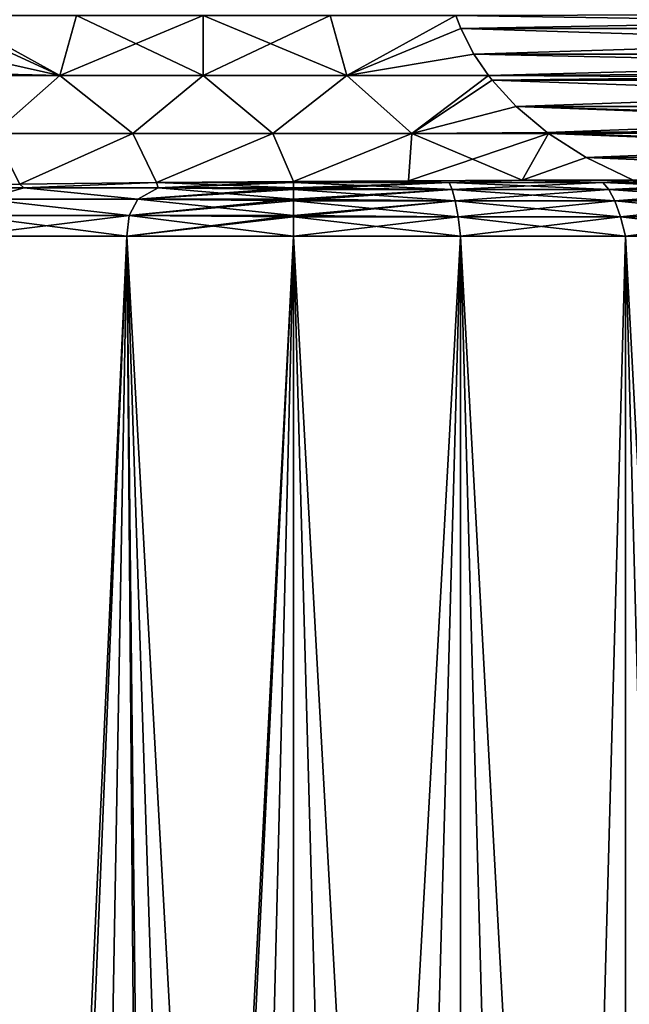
# Model space of a CAD drawing. Header units: metres. Extents: x -109 to 109, y -314 to 82.
# Tile 171 of 191: x 74.62 to 81.36, y 24.88 to 35.78. Entities that reach past the tile are written whole.
import ezdxf

# ---------------------------------------------------------------- set-up
doc = ezdxf.new("R2010")
doc.units = ezdxf.units.M
doc.layers.add('solid_504261_XXX', color=7, linetype='CONTINUOUS')

msp = doc.modelspace()

# ---------------------------------------------------------------- linework, layer by layer
at = {"layer": 'solid_504261_XXX'}
for points in [[(79.441422, 35.823215, 168.839569), (88.862076, 35.848068, 174.27858), (88.79644, 35.675812, 174.240692)], [(88.862076, 35.848068, 194.815414), (79.441429, 35.823215, 200.25444), (79.498558, 35.675816, 200.221451)], [(88.79644, 35.675816, 194.853317), (88.862076, 35.848068, 194.815414), (79.498558, 35.675816, 200.221451)], [(73.817856, 35.727654, 200.23381), (75.059608, 35.156803, 200.283295), (73.853584, 35.823097, 200.25444)], [(75.059608, 35.156803, 168.810715), (73.817856, 35.727657, 168.860184), (73.853584, 35.823097, 168.839554)], [(75.059608, 35.156803, 200.283295), (75.242935, 35.822479, 200.438934), (73.853584, 35.823097, 200.25444)], [(75.059608, 35.156803, 168.810715), (73.853584, 35.823097, 168.839554), (75.242935, 35.822479, 168.65506)], [(76.647995, 35.156803, 200.363205), (75.242935, 35.822479, 200.438934), (75.059608, 35.156803, 200.283295)], [(75.059608, 35.156803, 168.810715), (75.242935, 35.822479, 168.65506), (76.648003, 35.822479, 168.593109)], [(76.647995, 35.156803, 168.730789), (75.059608, 35.156803, 168.810715), (76.648003, 35.822479, 168.593109)], [(76.647995, 35.156803, 200.363205), (76.648003, 35.822479, 200.500885), (75.242935, 35.822479, 200.438934)], [(78.236374, 35.156803, 200.283188), (76.648003, 35.822479, 200.500885), (76.647995, 35.156803, 200.363205)], [(76.647995, 35.156803, 168.730789), (76.648003, 35.822479, 168.593109), (78.05307, 35.822479, 168.655151)], [(78.236374, 35.156803, 168.810806), (76.647995, 35.156803, 168.730789), (78.05307, 35.822479, 168.655151)], [(78.236374, 35.156803, 200.283188), (78.05307, 35.822479, 200.438843), (76.648003, 35.822479, 200.500885)], [(78.236374, 35.156803, 200.283188), (79.441429, 35.823215, 200.25444), (78.05307, 35.822479, 200.438843)], [(78.236374, 35.156803, 168.810806), (78.05307, 35.822479, 168.655151), (79.441422, 35.823215, 168.839569)], [(79.498558, 35.675816, 200.221451), (79.441429, 35.823215, 200.25444), (78.236374, 35.156803, 200.283188)], [(78.236374, 35.156803, 168.810806), (79.441422, 35.823215, 168.839569), (79.498558, 35.675812, 168.872559)], [(79.498558, 35.675812, 168.872559), (79.441422, 35.823215, 168.839569), (88.79644, 35.675812, 174.240692)], [(75.059608, 35.156803, 168.810715), (73.692085, 35.463737, 168.9328), (73.817856, 35.727657, 168.860184)], [(73.817856, 35.727654, 200.23381), (73.692085, 35.463734, 200.161194), (75.059608, 35.156803, 200.283295)], [(79.498558, 35.675816, 200.221451), (78.236374, 35.156803, 200.283188), (79.643494, 35.393353, 200.137772)], [(78.236374, 35.156803, 168.810806), (79.498558, 35.675812, 168.872559), (79.643494, 35.393349, 168.956238)], [(88.79644, 35.675816, 194.853317), (79.498558, 35.675816, 200.221451), (79.643494, 35.393353, 200.137772)], [(79.498558, 35.675812, 168.872559), (88.79644, 35.675812, 174.240692), (88.651505, 35.393349, 174.157013)], [(79.643494, 35.393349, 168.956238), (79.498558, 35.675812, 168.872559), (88.651505, 35.393349, 174.157013)], [(88.651505, 35.393353, 194.936996), (88.79644, 35.675816, 194.853317), (79.643494, 35.393353, 200.137772)], [(75.059608, 35.156803, 168.810715), (73.519859, 35.195595, 169.032242), (73.692085, 35.463737, 168.9328)], [(73.692085, 35.463734, 200.161194), (73.519859, 35.195591, 200.061768), (75.059608, 35.156803, 200.283295)], [(79.643494, 35.393353, 200.137772), (78.236374, 35.156803, 200.283188), (79.803635, 35.157421, 200.045319)], [(78.236374, 35.156803, 168.810806), (79.643494, 35.393349, 168.956238), (79.803635, 35.157421, 169.048691)], [(88.651505, 35.393353, 194.936996), (79.643494, 35.393353, 200.137772), (79.803635, 35.157421, 200.045319)], [(79.643494, 35.393349, 168.956238), (88.651505, 35.393349, 174.157013), (88.527687, 35.206226, 174.085526)], [(79.803635, 35.157421, 169.048691), (79.643494, 35.393349, 168.956238), (88.527687, 35.206226, 174.085526)], [(88.527687, 35.206226, 195.008484), (88.651505, 35.393353, 194.936996), (79.803635, 35.157421, 200.045319)], [(75.059608, 35.156803, 168.810715), (73.491295, 35.157265, 169.048721), (73.519859, 35.195595, 169.032242)], [(73.519859, 35.195591, 200.061768), (73.491295, 35.157265, 200.045273), (75.059608, 35.156803, 200.283295)], [(88.527687, 35.206226, 195.008484), (79.803635, 35.157421, 200.045319), (79.843613, 35.106419, 200.022232)], [(79.803635, 35.157421, 169.048691), (88.527687, 35.206226, 174.085526), (88.451385, 35.106419, 174.041473)], [(88.451393, 35.106422, 195.052536), (88.527687, 35.206226, 195.008484), (79.843613, 35.106419, 200.022232)], [(75.059608, 35.156803, 200.283295), (73.491295, 35.157265, 200.045273), (74.329948, 34.515953, 199.963272)], [(75.059608, 35.156803, 168.810715), (74.329948, 34.515953, 169.130722), (73.491295, 35.157265, 169.048721)], [(75.059608, 35.156803, 200.283295), (74.329948, 34.515953, 199.963272), (75.869232, 34.515953, 200.117065)], [(75.059608, 35.156803, 168.810715), (75.869232, 34.515953, 168.976929), (74.329948, 34.515953, 169.130722)], [(76.647995, 35.156803, 200.363205), (75.059608, 35.156803, 200.283295), (75.869232, 34.515953, 200.117065)], [(76.647995, 35.156803, 168.730789), (75.869232, 34.515953, 168.976929), (75.059608, 35.156803, 168.810715)], [(76.647995, 35.156803, 200.363205), (75.869232, 34.515953, 200.117065), (77.416183, 34.515953, 200.117538)], [(76.647995, 35.156803, 168.730789), (77.416183, 34.515953, 168.976456), (75.869232, 34.515953, 168.976929)], [(78.236374, 35.156803, 200.283188), (76.647995, 35.156803, 200.363205), (77.416183, 34.515953, 200.117538)], [(78.236374, 35.156803, 168.810806), (77.416183, 34.515953, 168.976456), (76.647995, 35.156803, 168.730789)], [(78.236374, 35.156803, 200.283188), (77.416183, 34.515953, 200.117538), (78.955559, 34.515953, 199.964706)], [(78.236374, 35.156803, 168.810806), (78.955559, 34.515953, 169.129303), (77.416183, 34.515953, 168.976456)], [(79.803635, 35.157421, 200.045319), (78.236374, 35.156803, 200.283188), (78.955559, 34.515953, 199.964706)], [(78.236374, 35.156803, 168.810806), (79.803635, 35.157421, 169.048691), (78.955559, 34.515953, 169.129303)], [(79.843613, 35.106419, 200.022232), (79.803635, 35.157421, 200.045319), (78.955559, 34.515953, 199.964706)], [(78.955559, 34.515953, 169.129303), (79.803635, 35.157421, 169.048691), (79.843613, 35.106419, 169.071762)], [(80.10968, 34.816208, 199.868622), (79.843613, 35.106419, 200.022232), (78.955559, 34.515953, 199.964706)], [(78.955559, 34.515953, 169.129303), (79.843613, 35.106419, 169.071762), (80.109688, 34.816204, 169.225388)], [(79.843613, 35.106419, 169.071762), (79.803635, 35.157421, 169.048691), (88.451385, 35.106419, 174.041473)], [(88.451393, 35.106422, 195.052536), (79.843613, 35.106419, 200.022232), (80.10968, 34.816208, 199.868622)], [(79.843613, 35.106419, 169.071762), (88.451385, 35.106419, 174.041473), (88.185318, 34.816204, 173.887848)], [(80.109688, 34.816204, 169.225388), (79.843613, 35.106419, 169.071762), (88.185318, 34.816204, 173.887848)], [(88.185318, 34.816208, 195.206146), (88.451393, 35.106422, 195.052536), (80.10968, 34.816208, 199.868622)], [(80.10968, 34.816208, 199.868622), (78.955559, 34.515953, 199.964706), (80.453575, 34.527882, 199.670074)], [(78.955559, 34.515953, 169.129303), (80.109688, 34.816204, 169.225388), (80.453583, 34.527882, 169.423935)], [(88.185318, 34.816208, 195.206146), (80.10968, 34.816208, 199.868622), (80.453575, 34.527882, 199.670074)], [(80.109688, 34.816204, 169.225388), (87.917412, 34.585484, 173.733185), (87.841423, 34.527882, 173.689301)], [(80.453583, 34.527882, 169.423935), (80.109688, 34.816204, 169.225388), (87.841423, 34.527882, 173.689301)], [(80.109688, 34.816204, 169.225388), (88.185318, 34.816204, 173.887848), (87.917412, 34.585484, 173.733185)], [(87.917412, 34.585484, 195.360825), (88.185318, 34.816208, 195.206146), (80.453575, 34.527882, 199.670074)], [(87.841423, 34.527882, 195.404694), (87.917412, 34.585484, 195.360825), (80.453575, 34.527882, 199.670074)], [(74.329948, 34.515953, 169.130722), (74.61618, 33.956051, 169.377945), (73.122963, 33.936092, 169.666107)], [(74.329948, 34.515953, 199.963272), (73.122963, 33.936092, 199.427902), (74.61618, 33.956051, 199.716049)], [(74.329948, 34.515953, 169.130722), (75.869232, 34.515953, 168.976929), (74.61618, 33.956051, 169.377945)], [(75.869232, 34.515953, 200.117065), (74.329948, 34.515953, 199.963272), (74.61618, 33.956051, 199.716049)], [(75.869232, 34.515953, 168.976929), (76.129463, 33.972813, 169.241455), (74.61618, 33.956051, 169.377945)], [(75.869232, 34.515953, 200.117065), (74.61618, 33.956051, 199.716049), (76.129463, 33.972813, 199.852554)], [(75.869232, 34.515953, 168.976929), (77.416183, 34.515953, 168.976456), (76.129463, 33.972813, 169.241455)], [(77.416183, 34.515953, 200.117538), (75.869232, 34.515953, 200.117065), (76.129463, 33.972813, 199.852554)], [(77.416183, 34.515953, 168.976456), (77.647499, 33.985874, 169.257721), (76.129463, 33.972813, 169.241455)], [(77.416183, 34.515953, 200.117538), (76.129463, 33.972813, 199.852554), (77.647499, 33.985874, 199.836273)], [(77.416183, 34.515953, 168.976456), (78.955559, 34.515953, 169.129303), (77.647499, 33.985874, 169.257721)], [(78.955559, 34.515953, 199.964706), (77.416183, 34.515953, 200.117538), (77.647499, 33.985874, 199.836273)], [(78.955559, 34.515953, 169.129303), (78.919899, 33.993717, 169.389908), (77.647499, 33.985874, 169.257721)], [(78.955559, 34.515953, 199.964706), (77.647499, 33.985874, 199.836273), (78.919899, 33.993717, 199.704102)], [(78.955559, 34.515953, 169.129303), (80.470078, 34.515774, 169.433456), (78.919899, 33.993717, 169.389908)], [(78.955559, 34.515953, 199.964706), (78.919899, 33.993717, 199.704102), (80.176064, 33.998463, 199.4646)], [(80.470078, 34.515774, 169.433456), (80.176064, 33.998463, 169.629395), (78.919899, 33.993717, 169.389908)], [(80.453575, 34.527882, 199.670074), (78.955559, 34.515953, 199.964706), (80.470078, 34.515774, 199.660538)], [(78.955559, 34.515953, 169.129303), (80.453583, 34.527882, 169.423935), (80.470078, 34.515774, 169.433456)], [(80.470078, 34.515774, 199.660538), (78.955559, 34.515953, 199.964706), (80.176064, 33.998463, 199.4646)], [(80.884613, 34.251461, 169.672791), (80.176064, 33.998463, 169.629395), (80.470078, 34.515774, 169.433456)], [(80.884613, 34.251461, 199.421204), (80.470078, 34.515774, 199.660538), (80.176064, 33.998463, 199.4646)], [(87.841423, 34.527882, 195.404694), (80.453575, 34.527882, 199.670074), (80.470078, 34.515774, 199.660538)], [(80.453583, 34.527882, 169.423935), (87.841423, 34.527882, 173.689301), (87.410385, 34.251461, 173.440445)], [(80.470078, 34.515774, 169.433456), (80.453583, 34.527882, 169.423935), (87.410385, 34.251461, 173.440445)], [(87.841423, 34.527882, 195.404694), (80.470078, 34.515774, 199.660538), (80.884613, 34.251461, 199.421204)], [(80.884613, 34.251461, 169.672791), (80.470078, 34.515774, 169.433456), (87.410385, 34.251461, 173.440445)], [(87.410385, 34.251461, 195.653549), (87.841423, 34.527882, 195.404694), (80.884613, 34.251461, 199.421204)], [(80.884613, 34.251461, 169.672791), (81.407135, 34, 169.974472), (80.176064, 33.998463, 169.629395)], [(80.884613, 34.251461, 199.421204), (80.176064, 33.998463, 199.4646), (81.407135, 34, 199.119537)], [(80.884613, 34.251461, 169.672791), (86.887863, 34, 173.138763), (81.407135, 34, 169.974472)], [(80.884613, 34.251461, 169.672791), (87.410385, 34.251461, 173.440445), (86.887863, 34, 173.138763)], [(87.410385, 34.251461, 195.653549), (80.884613, 34.251461, 199.421204), (81.407135, 34, 199.119537)], [(79.368683, 33.974136, 169.271057), (78.919899, 33.993717, 169.389908), (80.176064, 33.998463, 169.629395)], [(80.176064, 33.998463, 199.4646), (78.919899, 33.993717, 199.704102), (79.368683, 33.974136, 199.822952)], [(81.06823, 33.974136, 169.559814), (79.368683, 33.974136, 169.271057), (80.176064, 33.998463, 169.629395)], [(80.176064, 33.998463, 199.4646), (79.368683, 33.974136, 199.822952), (81.06823, 33.974136, 199.53418)], [(81.06823, 33.974136, 169.559814), (80.176064, 33.998463, 169.629395), (81.407135, 34, 169.974472)], [(80.176064, 33.998463, 199.4646), (81.06823, 33.974136, 199.53418), (81.407135, 34, 199.119537)], [(81.06823, 33.974136, 169.559814), (81.407135, 34, 169.974472), (82.237831, 34, 170.212708)], [(82.724747, 33.974136, 170.037048), (81.06823, 33.974136, 169.559814), (82.237831, 34, 170.212708)], [(81.06823, 33.974136, 199.53418), (82.724747, 33.974136, 199.056946), (81.407135, 34, 199.119537)], [(74.61618, 33.956051, 169.377945), (73.204834, 33.915581, 169.56488), (73.122963, 33.936092, 169.666107)], [(74.61618, 33.956051, 199.716049), (73.122963, 33.936092, 199.427902), (73.204834, 33.915581, 199.529114)], [(74.61618, 33.956051, 169.377945), (74.66275, 33.915581, 169.207748), (73.204834, 33.915581, 169.56488)], [(74.61618, 33.956051, 199.716049), (73.204834, 33.915581, 199.529114), (74.66275, 33.915581, 199.886246)], [(73.204834, 33.915581, 169.56488), (74.66275, 33.915581, 169.207748), (74.222282, 33.788162, 168.971359)], [(74.66275, 33.915581, 199.886246), (73.204834, 33.915581, 199.529114), (74.222282, 33.788162, 200.12265)], [(74.66275, 33.915581, 169.207748), (75.924812, 33.788162, 168.692505), (74.222282, 33.788162, 168.971359)], [(74.66275, 33.915581, 199.886246), (74.222282, 33.788162, 200.12265), (75.924812, 33.788162, 200.401505)], [(74.61618, 33.956051, 169.377945), (76.129463, 33.972813, 169.241455), (74.66275, 33.915581, 169.207748)], [(76.129463, 33.972813, 199.852554), (74.61618, 33.956051, 199.716049), (74.66275, 33.915581, 199.886246)], [(76.129463, 33.972813, 169.241455), (76.148209, 33.915581, 168.992157), (74.66275, 33.915581, 169.207748)], [(76.129463, 33.972813, 199.852554), (74.66275, 33.915581, 199.886246), (76.148209, 33.915581, 200.101852)], [(74.66275, 33.915581, 169.207748), (76.148209, 33.915581, 168.992157), (75.924812, 33.788162, 168.692505)], [(76.148209, 33.915581, 200.101852), (74.66275, 33.915581, 199.886246), (75.924812, 33.788162, 200.401505)], [(76.148209, 33.915581, 200.101852), (75.924812, 33.788162, 200.401505), (77.647499, 33.788162, 200.494812)], [(75.924812, 33.788162, 168.692505), (77.647499, 33.915581, 168.920059), (77.647499, 33.896381, 168.859589)], [(76.148209, 33.915581, 168.992157), (77.647499, 33.915581, 168.920059), (75.924812, 33.788162, 168.692505)], [(75.924812, 33.788162, 168.692505), (77.647499, 33.896381, 168.859589), (77.647499, 33.788162, 168.599182)], [(76.129463, 33.972813, 169.241455), (77.647499, 33.985874, 169.257721), (76.148209, 33.915581, 168.992157)], [(76.129463, 33.972813, 199.852554), (77.647499, 33.974136, 199.919601), (77.647499, 33.985874, 199.836273)], [(76.129463, 33.972813, 199.852554), (77.647499, 33.915581, 200.173935), (77.647499, 33.974136, 199.919601)], [(76.129463, 33.972813, 199.852554), (76.148209, 33.915581, 200.101852), (77.647499, 33.915581, 200.173935)], [(76.148209, 33.915581, 168.992157), (77.647499, 33.985874, 169.257721), (77.647499, 33.974136, 169.174393)], [(76.148209, 33.915581, 168.992157), (77.647499, 33.974136, 169.174393), (77.647499, 33.915581, 168.920059)], [(76.148209, 33.915581, 200.101852), (77.647499, 33.788162, 200.494812), (77.647499, 33.896381, 200.234406)], [(76.148209, 33.915581, 200.101852), (77.647499, 33.896381, 200.234406), (77.647499, 33.915581, 200.173935)], [(77.647499, 33.974136, 169.174393), (77.647499, 33.985874, 169.257721), (78.919899, 33.993717, 169.389908)], [(79.368683, 33.974136, 169.271057), (77.647499, 33.974136, 169.174393), (78.919899, 33.993717, 169.389908)], [(78.919899, 33.993717, 199.704102), (77.647499, 33.985874, 199.836273), (79.368683, 33.974136, 199.822952)], [(77.647499, 33.985874, 199.836273), (77.647499, 33.974136, 199.919601), (79.368683, 33.974136, 199.822952)], [(77.647499, 33.915581, 168.920059), (77.647499, 33.974136, 169.174393), (79.368683, 33.974136, 169.271057)], [(77.647499, 33.896381, 168.859589), (79.368683, 33.974136, 169.271057), (79.403931, 33.896381, 168.958237)], [(77.647499, 33.915581, 168.920059), (79.368683, 33.974136, 169.271057), (77.647499, 33.896381, 168.859589)], [(79.403931, 33.896381, 200.135773), (79.368683, 33.974136, 199.822952), (77.647499, 33.974136, 199.919601)], [(77.647499, 33.915581, 200.173935), (79.403931, 33.896381, 200.135773), (77.647499, 33.974136, 199.919601)], [(77.647499, 33.915581, 200.173935), (77.647499, 33.896381, 200.234406), (79.403931, 33.896381, 200.135773)], [(77.647499, 33.896381, 200.234406), (77.647499, 33.788162, 200.494812), (79.437309, 33.768776, 200.431992)], [(79.403931, 33.896381, 200.135773), (77.647499, 33.896381, 200.234406), (79.437309, 33.768776, 200.431992)], [(79.403931, 33.896381, 168.958237), (79.437309, 33.768776, 168.662003), (77.647499, 33.768776, 168.561493)], [(79.403931, 33.896381, 168.958237), (77.647499, 33.768776, 168.561493), (77.647499, 33.788162, 168.599182)], [(77.647499, 33.896381, 168.859589), (79.403931, 33.896381, 168.958237), (77.647499, 33.788162, 168.599182)], [(79.403931, 33.896381, 168.958237), (79.368683, 33.974136, 169.271057), (81.06823, 33.974136, 169.559814)], [(81.138275, 33.896381, 199.841095), (81.06823, 33.974136, 199.53418), (79.368683, 33.974136, 199.822952)], [(81.138275, 33.896381, 199.841095), (79.368683, 33.974136, 199.822952), (79.403931, 33.896381, 200.135773)], [(79.403931, 33.896381, 168.958237), (81.06823, 33.974136, 169.559814), (81.138275, 33.896381, 169.252914)], [(79.403931, 33.896381, 200.135773), (79.437309, 33.768776, 200.431992), (81.204613, 33.768776, 200.131714)], [(81.138275, 33.896381, 199.841095), (79.403931, 33.896381, 200.135773), (81.204613, 33.768776, 200.131714)], [(79.403931, 33.896381, 168.958237), (81.138275, 33.896381, 169.252914), (79.437309, 33.768776, 168.662003)], [(81.138275, 33.896381, 169.252914), (81.204613, 33.768776, 168.96228), (79.437309, 33.768776, 168.662003)], [(81.138275, 33.896381, 169.252914), (81.06823, 33.974136, 169.559814), (82.724747, 33.974136, 170.037048)], [(82.82872, 33.896381, 199.35408), (82.724747, 33.974136, 199.056946), (81.06823, 33.974136, 199.53418)], [(82.82872, 33.896381, 199.35408), (81.06823, 33.974136, 199.53418), (81.138275, 33.896381, 199.841095)], [(81.138275, 33.896381, 169.252914), (82.724747, 33.974136, 170.037048), (82.82872, 33.896381, 169.739914)], [(81.138275, 33.896381, 199.841095), (81.204613, 33.768776, 200.131714), (82.927177, 33.768776, 199.635452)], [(82.82872, 33.896381, 199.35408), (81.138275, 33.896381, 199.841095), (82.927177, 33.768776, 199.635452)], [(81.138275, 33.896381, 169.252914), (82.82872, 33.896381, 169.739914), (81.204613, 33.768776, 168.96228)], [(82.82872, 33.896381, 169.739914), (82.927177, 33.768776, 169.458542), (81.204613, 33.768776, 168.96228)], [(75.828972, 33.607456, 168.407135), (74.033318, 33.607456, 168.712219), (74.222282, 33.788162, 168.971359)], [(74.033318, 33.607456, 200.381775), (75.828972, 33.607456, 200.686874), (74.222282, 33.788162, 200.12265)], [(75.828972, 33.607456, 168.407135), (74.222282, 33.788162, 168.971359), (75.924812, 33.788162, 168.692505)], [(75.828972, 33.607456, 200.686874), (75.924812, 33.788162, 200.401505), (74.222282, 33.788162, 200.12265)], [(75.828972, 33.607456, 200.686874), (77.647499, 33.607456, 200.789001), (75.924812, 33.788162, 200.401505)], [(75.828972, 33.607456, 168.407135), (77.647499, 33.788162, 168.599182), (77.647499, 33.768776, 168.561493)], [(75.828972, 33.607456, 168.407135), (75.924812, 33.788162, 168.692505), (77.647499, 33.788162, 168.599182)], [(75.924812, 33.788162, 200.401505), (77.647499, 33.607456, 200.789001), (77.647499, 33.768776, 200.532501)], [(75.924812, 33.788162, 200.401505), (77.647499, 33.768776, 200.532501), (77.647499, 33.788162, 200.494812)], [(77.647499, 33.788162, 200.494812), (77.647499, 33.768776, 200.532501), (79.437309, 33.768776, 200.431992)], [(75.828972, 33.607456, 168.407135), (77.647499, 33.768776, 168.561493), (77.647499, 33.607456, 168.305008)], [(77.647499, 33.768776, 200.532501), (77.647499, 33.607456, 200.789001), (79.467941, 33.594677, 200.703827)], [(79.437309, 33.768776, 200.431992), (77.647499, 33.768776, 200.532501), (79.467941, 33.594677, 200.703827)], [(79.437309, 33.768776, 168.662003), (79.467941, 33.594677, 168.390167), (77.647499, 33.594677, 168.287933)], [(79.437309, 33.768776, 168.662003), (77.647499, 33.594677, 168.287933), (77.647499, 33.607456, 168.305008)], [(77.647499, 33.768776, 168.561493), (79.437309, 33.768776, 168.662003), (77.647499, 33.607456, 168.305008)], [(79.437309, 33.768776, 200.431992), (79.467941, 33.594677, 200.703827), (81.26548, 33.594677, 200.398422)], [(81.204613, 33.768776, 200.131714), (79.437309, 33.768776, 200.431992), (81.26548, 33.594677, 200.398422)], [(79.437309, 33.768776, 168.662003), (81.204613, 33.768776, 168.96228), (79.467941, 33.594677, 168.390167)], [(81.204613, 33.768776, 168.96228), (81.26548, 33.594677, 168.695587), (79.467941, 33.594677, 168.390167)], [(81.204613, 33.768776, 200.131714), (81.26548, 33.594677, 200.398422), (83.017525, 33.594677, 199.893661)], [(82.927177, 33.768776, 199.635452), (81.204613, 33.768776, 200.131714), (83.017525, 33.594677, 199.893661)], [(81.204613, 33.768776, 168.96228), (82.927177, 33.768776, 169.458542), (81.26548, 33.594677, 168.695587)], [(82.927177, 33.768776, 169.458542), (83.017525, 33.594677, 169.200348), (81.26548, 33.594677, 168.695587)], [(73.975861, 33.379601, 200.633301), (75.800102, 33.379601, 200.943253), (74.033318, 33.607456, 200.381775)], [(73.975861, 33.379601, 168.460693), (74.033318, 33.607456, 168.712219), (75.828972, 33.607456, 168.407135)], [(75.800102, 33.379601, 168.150742), (73.975861, 33.379601, 168.460693), (75.828972, 33.607456, 168.407135)], [(75.800102, 33.379601, 200.943253), (75.828972, 33.607456, 200.686874), (74.033318, 33.607456, 200.381775)], [(75.800102, 33.379601, 200.943253), (77.647499, 33.379601, 201.046997), (75.828972, 33.607456, 200.686874)], [(75.800102, 33.379601, 168.150742), (77.647499, 33.607456, 168.305008), (77.647499, 33.594677, 168.287933)], [(75.800102, 33.379601, 168.150742), (75.828972, 33.607456, 168.407135), (77.647499, 33.607456, 168.305008)], [(75.800102, 33.379601, 168.150742), (77.647499, 33.594677, 168.287933), (77.647499, 33.379601, 168.046997)], [(75.828972, 33.607456, 200.686874), (77.647499, 33.379601, 201.046997), (77.647499, 33.594677, 200.806061)], [(75.828972, 33.607456, 200.686874), (77.647499, 33.594677, 200.806061), (77.647499, 33.607456, 200.789001)], [(77.647499, 33.607456, 200.789001), (77.647499, 33.594677, 200.806061), (79.467941, 33.594677, 200.703827)], [(79.467941, 33.594677, 168.390167), (79.494896, 33.379601, 168.150742), (77.647499, 33.379601, 168.046997)], [(77.647499, 33.594677, 168.287933), (79.467941, 33.594677, 168.390167), (77.647499, 33.379601, 168.046997)], [(77.647499, 33.594677, 200.806061), (77.647499, 33.379601, 201.046997), (79.494896, 33.379601, 200.943253)], [(79.467941, 33.594677, 200.703827), (77.647499, 33.594677, 200.806061), (79.494896, 33.379601, 200.943253)], [(79.467941, 33.594677, 168.390167), (81.26548, 33.594677, 168.695587), (79.494896, 33.379601, 168.150742)], [(79.467941, 33.594677, 200.703827), (79.494896, 33.379601, 200.943253), (81.319145, 33.379601, 200.633301)], [(81.26548, 33.594677, 200.398422), (79.467941, 33.594677, 200.703827), (81.319145, 33.379601, 200.633301)], [(81.26548, 33.594677, 168.695587), (81.319145, 33.379601, 168.460693), (79.494896, 33.379601, 168.150742)], [(81.26548, 33.594677, 168.695587), (83.017525, 33.594677, 169.200348), (81.319145, 33.379601, 168.460693)], [(81.26548, 33.594677, 200.398422), (81.319145, 33.379601, 200.633301), (83.097336, 33.379601, 200.120987)], [(83.017525, 33.594677, 199.893661), (81.26548, 33.594677, 200.398422), (83.097336, 33.379601, 200.120987)], [(83.017525, 33.594677, 169.200348), (83.097336, 33.379601, 168.973007), (81.319145, 33.379601, 168.460693)], [(75.270775, 3.58136, 200.874924), (75.800102, 33.379601, 200.943253), (73.975861, 33.379601, 200.633301)], [(74.614983, 4.57029, 200.76593), (75.270775, 3.58136, 200.874924), (73.975861, 33.379601, 200.633301)], [(74.49202, 4.755845, 168.351532), (73.975861, 33.379601, 168.460693), (75.800102, 33.379601, 168.150742)], [(74.615089, 4.57017, 168.328049), (74.49202, 4.755845, 168.351532), (75.800102, 33.379601, 168.150742)], [(75.269203, 3.583802, 168.219299), (74.615089, 4.57017, 168.328049), (75.800102, 33.379601, 168.150742)], [(76.054977, 2.401753, 168.124039), (75.269203, 3.583802, 168.219299), (75.800102, 33.379601, 168.150742)], [(75.270775, 3.58136, 200.874924), (76.055847, 2.400369, 200.970047), (75.800102, 33.379601, 200.943253)], [(76.054977, 2.401753, 168.124039), (75.800102, 33.379601, 168.150742), (77.647499, 33.379601, 168.046997)], [(77.647499, 0, 201.046997), (77.647499, 33.379601, 201.046997), (75.800102, 33.379601, 200.943253)], [(76.84861, 1.206862, 201.027649), (77.647499, 0, 201.046997), (75.800102, 33.379601, 200.943253)], [(76.137016, 2.278281, 200.977722), (76.84861, 1.206862, 201.027649), (75.800102, 33.379601, 200.943253)], [(76.055847, 2.400369, 200.970047), (76.137016, 2.278281, 200.977722), (75.800102, 33.379601, 200.943253)], [(76.137154, 2.278152, 168.116272), (76.054977, 2.401753, 168.124039), (77.647499, 33.379601, 168.046997)], [(76.848259, 1.207446, 168.066376), (76.137154, 2.278152, 168.116272), (77.647499, 33.379601, 168.046997)], [(76.848259, 1.207446, 168.066376), (77.647499, 33.379601, 168.046997), (77.647499, 0, 168.046997)], [(77.647499, 0, 168.046997), (77.647499, 33.379601, 168.046997), (79.494896, 33.379601, 168.150742)], [(78.572403, -0.000063, 168.072937), (77.647499, 0, 168.046997), (79.494896, 33.379601, 168.150742)], [(79.494591, -0.000071, 200.943283), (79.494896, 33.379601, 200.943253), (77.647499, 33.379601, 201.046997)], [(78.572403, -0.000063, 201.021057), (77.647499, 33.379601, 201.046997), (77.647499, 0, 201.046997)], [(79.494591, -0.000071, 200.943283), (77.647499, 33.379601, 201.046997), (78.572403, -0.000063, 201.021057)], [(78.572403, -0.000063, 168.072937), (79.494896, 33.379601, 168.150742), (79.494591, -0.000071, 168.150711)], [(79.494591, -0.000071, 168.150711), (79.494896, 33.379601, 168.150742), (80.411163, -0.000023, 168.28009)], [(80.411163, -0.000023, 200.813904), (79.494896, 33.379601, 200.943253), (79.494591, -0.000071, 200.943283)], [(80.411163, -0.000023, 168.28009), (79.494896, 33.379601, 168.150742), (81.319145, 33.379601, 168.460693)], [(81.319069, 0.000007, 200.633316), (81.319145, 33.379601, 200.633301), (79.494896, 33.379601, 200.943253)], [(81.319069, 0.000007, 200.633316), (79.494896, 33.379601, 200.943253), (80.411163, -0.000023, 200.813904)], [(80.411163, -0.000023, 168.28009), (81.319145, 33.379601, 168.460693), (81.319069, 0.000007, 168.460678)], [(81.319069, 0.000007, 168.460678), (81.319145, 33.379601, 168.460693), (82.215416, 0.000019, 168.69191)], [(82.215416, 0.000019, 200.4021), (81.319145, 33.379601, 200.633301), (81.319069, 0.000007, 200.633316)], [(82.215416, 0.000019, 168.69191), (81.319145, 33.379601, 168.460693), (83.097336, 33.379601, 168.973007)], [(83.097343, 0.000011, 200.120987), (83.097336, 33.379601, 200.120987), (81.319145, 33.379601, 200.633301)], [(83.097343, 0.000011, 200.120987), (81.319145, 33.379601, 200.633301), (82.215416, 0.000019, 200.4021)]]:
    msp.add_3dface(points, dxfattribs=at)

doc.saveas('drawing.dxf')
